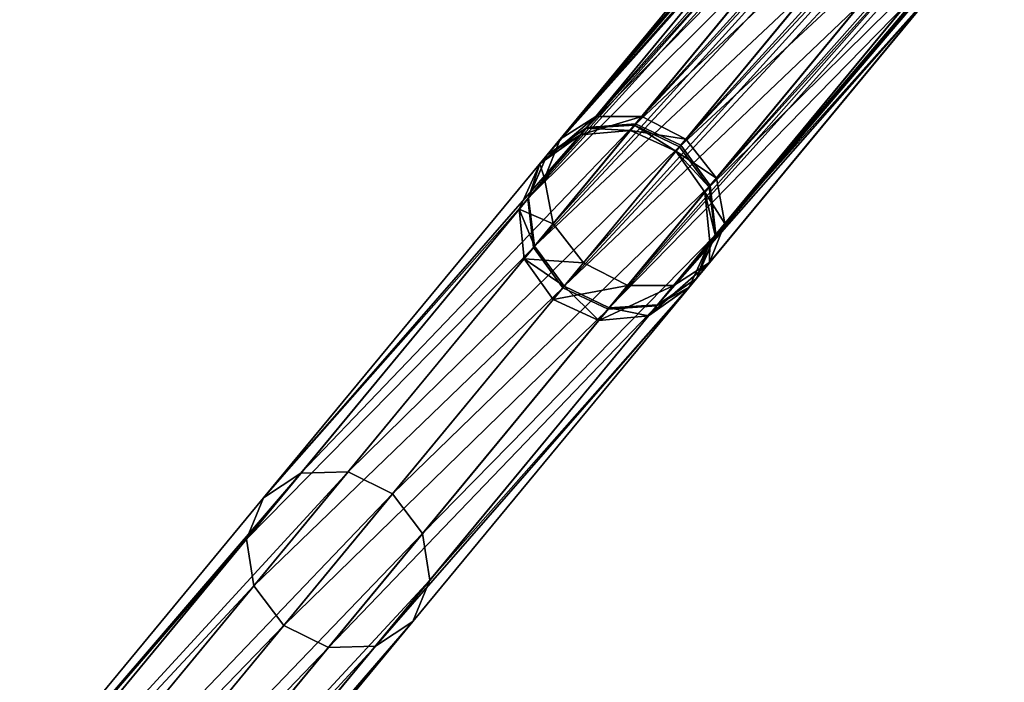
# Model space of a CAD drawing. Header units: millimetres. Extents: x 0 to 316, y 0 to 317.
# Tile 47 of 256: x 116 to 131, y 113 to 123. Entities that reach past the tile are written whole.
import ezdxf

# ---------------------------------------------------------------- set-up
doc = ezdxf.new("R2010")
doc.units = ezdxf.units.MM
doc.header["$LTSCALE"] = 25.4
doc.layers.get('0').update_dxf_attribs({"true_color": 0xff5454})

# ---------------------------------------------------------------- blocks, each defined once
blk = doc.blocks.new('LUKSOR-L-8847.STL')
at = {"color": 250, "true_color": 0x262626}
mesh = blk.add_polyface(dxfattribs=at)
corners = [(-32.827, 122.552, 676.834), (-21.831, 135.529, 655.986), (-22.345, 135.223, 655.491), (-32.275, 122.903, 677.253)]
mesh.append_faces([[corners[k] for k in face] for face in [(0, 1, 2), (1, 0, 3)]], dxfattribs={"vtx0": -1, "color": 250})
mesh = blk.add_polyface(dxfattribs=at)
corners = [(-32.275, 122.903, 677.253), (-21.145, 135.497, 656.349), (-21.831, 135.529, 655.986), (-31.562, 122.904, 677.559)]
mesh.append_faces([[corners[k] for k in face] for face in [(0, 1, 2), (1, 0, 3)]], dxfattribs={"vtx0": -1, "color": 250})
mesh = blk.add_polyface(dxfattribs=at)
corners = [(-31.562, 122.904, 677.559), (-20.47, 135.135, 656.481), (-21.145, 135.497, 656.349), (-30.878, 122.555, 677.672)]
mesh.append_faces([[corners[k] for k in face] for face in [(0, 1, 2), (1, 0, 3)]], dxfattribs={"vtx0": -1, "color": 250})
mesh = blk.add_polyface(dxfattribs=at)
corners = [(-32.827, 122.552, 676.834), (-22.549, 134.66, 654.996), (-33.069, 121.944, 676.415), (-22.345, 135.223, 655.491)]
mesh.append_faces([[corners[k] for k in face] for face in [(0, 1, 2), (1, 0, 3)]], dxfattribs={"vtx0": -1, "color": 250})
mesh = blk.add_polyface(dxfattribs=at)
corners = [(-19.989, 134.54, 656.349), (-30.878, 122.555, 677.672), (-30.406, 121.948, 677.559), (-20.47, 135.135, 656.481)]
mesh.append_faces([[corners[k] for k in face] for face in [(0, 1, 2), (1, 0, 3)]], dxfattribs={"vtx0": -1, "color": 250})
mesh = blk.add_polyface(dxfattribs=at)
corners = [(-33.069, 121.944, 676.415), (-22.389, 133.992, 654.634), (-32.936, 121.243, 676.109), (-22.549, 134.66, 654.996)]
mesh.append_faces([[corners[k] for k in face] for face in [(0, 1, 2), (1, 0, 3)]], dxfattribs={"vtx0": -1, "color": 250})
mesh = blk.add_polyface(dxfattribs=at)
corners = [(-19.829, 133.873, 655.986), (-30.406, 121.948, 677.559), (-30.273, 121.247, 677.253), (-19.989, 134.54, 656.349)]
mesh.append_faces([[corners[k] for k in face] for face in [(0, 1, 2), (1, 0, 3)]], dxfattribs={"vtx0": -1, "color": 250})
mesh = blk.add_polyface(dxfattribs=at)
corners = [(-32.936, 121.243, 676.109), (-21.907, 133.398, 654.501), (-32.464, 120.637, 675.997), (-22.389, 133.992, 654.634)]
mesh.append_faces([[corners[k] for k in face] for face in [(0, 1, 2), (1, 0, 3)]], dxfattribs={"vtx0": -1, "color": 250})
mesh = blk.add_polyface(dxfattribs=at)
corners = [(-20.033, 133.31, 655.491), (-30.273, 121.247, 677.253), (-30.515, 120.64, 676.834), (-19.829, 133.873, 655.986)]
mesh.append_faces([[corners[k] for k in face] for face in [(0, 1, 2), (1, 0, 3)]], dxfattribs={"vtx0": -1, "color": 250})
mesh = blk.add_polyface(dxfattribs=at)
corners = [(-21.233, 133.036, 654.634), (-32.464, 120.637, 675.997), (-21.907, 133.398, 654.501), (-31.78, 120.287, 676.109)]
mesh.append_faces([[corners[k] for k in face] for face in [(0, 1, 2), (1, 0, 3)]], dxfattribs={"vtx0": -1, "color": 250})
mesh = blk.add_polyface(dxfattribs=at)
corners = [(-20.033, 133.31, 655.491), (-31.067, 120.288, 676.415), (-20.547, 133.004, 654.996), (-30.515, 120.64, 676.834)]
mesh.append_faces([[corners[k] for k in face] for face in [(0, 1, 2), (1, 0, 3)]], dxfattribs={"vtx0": -1, "color": 250})
mesh = blk.add_polyface(dxfattribs=at)
corners = [(-20.547, 133.004, 654.996), (-31.78, 120.287, 676.109), (-21.233, 133.036, 654.634), (-31.067, 120.288, 676.415)]
mesh.append_faces([[corners[k] for k in face] for face in [(0, 1, 2), (1, 0, 3)]], dxfattribs={"vtx0": -1, "color": 250})
mesh = blk.add_polyface(dxfattribs=at)
corners = [(-32.415, 122.734, 478.24), (-23.646, 132.472, 524.972), (-31.657, 122.789, 478.08), (-24.41, 132.41, 525.096)]
mesh.append_faces([[corners[k] for k in face] for face in [(0, 1, 2), (1, 0, 3)]], dxfattribs={"vtx0": -1, "color": 250})
mesh = blk.add_polyface(dxfattribs=at)
corners = [(-31.657, 122.789, 478.08), (-22.944, 132.145, 524.926), (-30.957, 122.459, 478.022), (-23.646, 132.472, 524.972)]
mesh.append_faces([[corners[k] for k in face] for face in [(0, 1, 2), (1, 0, 3)]], dxfattribs={"vtx0": -1, "color": 250})
mesh = blk.add_polyface(dxfattribs=at)
corners = [(-33.027, 122.31, 478.459), (-24.41, 132.41, 525.096), (-32.415, 122.734, 478.24), (-25.031, 131.975, 525.265)]
mesh.append_faces([[corners[k] for k in face] for face in [(0, 1, 2), (1, 0, 3)]], dxfattribs={"vtx0": -1, "color": 250})
mesh = blk.add_polyface(dxfattribs=at)
corners = [(-30.957, 122.459, 478.022), (-22.491, 131.516, 524.972), (-30.501, 121.833, 478.08), (-22.944, 132.145, 524.926)]
mesh.append_faces([[corners[k] for k in face] for face in [(0, 1, 2), (1, 0, 3)]], dxfattribs={"vtx0": -1, "color": 250})
mesh = blk.add_polyface(dxfattribs=at)
corners = [(-25.342, 131.284, 525.435), (-33.027, 122.31, 478.459), (-33.329, 121.629, 478.677), (-25.031, 131.975, 525.265)]
mesh.append_faces([[corners[k] for k in face] for face in [(0, 1, 2), (1, 0, 3)]], dxfattribs={"vtx0": -1, "color": 250})
mesh = blk.add_polyface(dxfattribs=at)
corners = [(-30.501, 121.833, 478.08), (-22.409, 130.754, 525.096), (-30.413, 121.078, 478.24), (-22.491, 131.516, 524.972)]
mesh.append_faces([[corners[k] for k in face] for face in [(0, 1, 2), (1, 0, 3)]], dxfattribs={"vtx0": -1, "color": 250})
mesh = blk.add_polyface(dxfattribs=at)
corners = [(-25.26, 130.522, 525.559), (-33.329, 121.629, 478.677), (-33.241, 120.874, 478.837), (-25.342, 131.284, 525.435)]
mesh.append_faces([[corners[k] for k in face] for face in [(0, 1, 2), (1, 0, 3)]], dxfattribs={"vtx0": -1, "color": 250})
mesh = blk.add_polyface(dxfattribs=at)
corners = [(-30.413, 121.078, 478.24), (-22.719, 130.063, 525.265), (-30.715, 120.397, 478.459), (-22.409, 130.754, 525.096)]
mesh.append_faces([[corners[k] for k in face] for face in [(0, 1, 2), (1, 0, 3)]], dxfattribs={"vtx0": -1, "color": 250})
mesh = blk.add_polyface(dxfattribs=at)
corners = [(-24.807, 129.893, 525.604), (-33.241, 120.874, 478.837), (-32.786, 120.248, 478.896), (-25.26, 130.522, 525.559)]
mesh.append_faces([[corners[k] for k in face] for face in [(0, 1, 2), (1, 0, 3)]], dxfattribs={"vtx0": -1, "color": 250})
mesh = blk.add_polyface(dxfattribs=at)
corners = [(-22.719, 130.063, 525.265), (-31.328, 119.973, 478.677), (-30.715, 120.397, 478.459), (-23.34, 129.628, 525.435)]
mesh.append_faces([[corners[k] for k in face] for face in [(0, 1, 2), (1, 0, 3)]], dxfattribs={"vtx0": -1, "color": 250})
mesh = blk.add_polyface(dxfattribs=at)
corners = [(-24.104, 129.566, 525.559), (-32.786, 120.248, 478.896), (-32.085, 119.918, 478.837), (-24.807, 129.893, 525.604)]
mesh.append_faces([[corners[k] for k in face] for face in [(0, 1, 2), (1, 0, 3)]], dxfattribs={"vtx0": -1, "color": 250})
mesh = blk.add_polyface(dxfattribs=at)
corners = [(-23.34, 129.628, 525.435), (-32.085, 119.918, 478.837), (-31.328, 119.973, 478.677), (-24.104, 129.566, 525.559)]
mesh.append_faces([[corners[k] for k in face] for face in [(0, 1, 2), (1, 0, 3)]], dxfattribs={"vtx0": -1, "color": 250})
mesh = blk.add_polyface(dxfattribs=at)
corners = [(-33.027, 122.31, 679.578), (-28.661, 127.272, 690.636), (-32.425, 122.722, 679.31), (-29.211, 126.922, 691.058)]
mesh.append_faces([[corners[k] for k in face] for face in [(0, 1, 2), (1, 0, 3)]], dxfattribs={"vtx0": -1, "color": 250})
mesh = blk.add_polyface(dxfattribs=at)
corners = [(-32.425, 122.722, 679.31), (-27.949, 127.272, 690.328), (-31.675, 122.767, 679.115), (-28.661, 127.272, 690.636)]
mesh.append_faces([[corners[k] for k in face] for face in [(0, 1, 2), (1, 0, 3)]], dxfattribs={"vtx0": -1, "color": 250})
mesh = blk.add_polyface(dxfattribs=at)
corners = [(-31.675, 122.767, 679.115), (-27.265, 126.922, 690.215), (-30.978, 122.434, 679.043), (-27.949, 127.272, 690.328)]
mesh.append_faces([[corners[k] for k in face] for face in [(0, 1, 2), (1, 0, 3)]], dxfattribs={"vtx0": -1, "color": 250})
mesh = blk.add_polyface(dxfattribs=at)
corners = [(-29.452, 126.316, 691.48), (-33.027, 122.31, 679.578), (-33.319, 121.642, 679.845), (-29.211, 126.922, 691.058)]
mesh.append_faces([[corners[k] for k in face] for face in [(0, 1, 2), (1, 0, 3)]], dxfattribs={"vtx0": -1, "color": 250})
mesh = blk.add_polyface(dxfattribs=at)
corners = [(-30.978, 122.434, 679.043), (-26.793, 126.316, 690.328), (-30.52, 121.811, 679.115), (-27.265, 126.922, 690.215)]
mesh.append_faces([[corners[k] for k in face] for face in [(0, 1, 2), (1, 0, 3)]], dxfattribs={"vtx0": -1, "color": 250})
mesh = blk.add_polyface(dxfattribs=at)
corners = [(-29.318, 125.616, 691.788), (-33.319, 121.642, 679.845), (-33.223, 120.896, 680.04), (-29.452, 126.316, 691.48)]
mesh.append_faces([[corners[k] for k in face] for face in [(0, 1, 2), (1, 0, 3)]], dxfattribs={"vtx0": -1, "color": 250})
mesh = blk.add_polyface(dxfattribs=at)
corners = [(-30.52, 121.811, 679.115), (-26.659, 125.616, 690.636), (-30.424, 121.066, 679.31), (-26.793, 126.316, 690.328)]
mesh.append_faces([[corners[k] for k in face] for face in [(0, 1, 2), (1, 0, 3)]], dxfattribs={"vtx0": -1, "color": 250})
mesh = blk.add_polyface(dxfattribs=at)
corners = [(-28.846, 125.01, 691.901), (-33.223, 120.896, 680.04), (-32.765, 120.274, 680.112), (-29.318, 125.616, 691.788)]
mesh.append_faces([[corners[k] for k in face] for face in [(0, 1, 2), (1, 0, 3)]], dxfattribs={"vtx0": -1, "color": 250})
mesh = blk.add_polyface(dxfattribs=at)
corners = [(-30.424, 121.066, 679.31), (-26.9, 125.01, 691.058), (-30.715, 120.397, 679.578), (-26.659, 125.616, 690.636)]
mesh.append_faces([[corners[k] for k in face] for face in [(0, 1, 2), (1, 0, 3)]], dxfattribs={"vtx0": -1, "color": 250})
mesh = blk.add_polyface(dxfattribs=at)
corners = [(-28.163, 124.66, 691.788), (-32.765, 120.274, 680.112), (-32.067, 119.94, 680.04), (-28.846, 125.01, 691.901)]
mesh.append_faces([[corners[k] for k in face] for face in [(0, 1, 2), (1, 0, 3)]], dxfattribs={"vtx0": -1, "color": 250})
mesh = blk.add_polyface(dxfattribs=at)
corners = [(-26.9, 125.01, 691.058), (-31.317, 119.986, 679.845), (-30.715, 120.397, 679.578), (-27.45, 124.66, 691.48)]
mesh.append_faces([[corners[k] for k in face] for face in [(0, 1, 2), (1, 0, 3)]], dxfattribs={"vtx0": -1, "color": 250})
mesh = blk.add_polyface(dxfattribs=at)
corners = [(-27.45, 124.66, 691.48), (-32.067, 119.94, 680.04), (-31.317, 119.986, 679.845), (-28.163, 124.66, 691.788)]
mesh.append_faces([[corners[k] for k in face] for face in [(0, 1, 2), (1, 0, 3)]], dxfattribs={"vtx0": -1, "color": 250})
mesh = blk.add_polyface(dxfattribs=at)
corners = [(-33.14, 122.173, 678.168), (-32.275, 122.903, 677.253), (-32.827, 122.552, 676.834), (-32.51, 122.619, 678.253)]
mesh.append_faces([[corners[k] for k in face] for face in [(0, 1, 2), (1, 0, 3)]], dxfattribs={"vtx0": -1, "color": 250})
mesh = blk.add_polyface(dxfattribs=at)
corners = [(-32.51, 122.619, 678.253), (-31.562, 122.904, 677.559), (-32.275, 122.903, 677.253), (-31.739, 122.689, 678.315)]
mesh.append_faces([[corners[k] for k in face] for face in [(0, 1, 2), (1, 0, 3)]], dxfattribs={"vtx0": -1, "color": 250})
mesh = blk.add_polyface(dxfattribs=at)
corners = [(-31.739, 122.689, 678.315), (-30.878, 122.555, 677.672), (-31.562, 122.904, 677.559), (-31.034, 122.365, 678.338)]
mesh.append_faces([[corners[k] for k in face] for face in [(0, 1, 2), (1, 0, 3)]], dxfattribs={"vtx0": -1, "color": 250})
mesh = blk.add_polyface(dxfattribs=at)
corners = [(-37.422, 116.997, 461.856), (-32.415, 122.734, 478.24), (-36.846, 117.379, 461.502), (-33.027, 122.31, 478.459)]
mesh.append_faces([[corners[k] for k in face] for face in [(0, 1, 2), (1, 0, 3)]], dxfattribs={"vtx0": -1, "color": 250})
mesh = blk.add_polyface(dxfattribs=at)
corners = [(-36.846, 117.379, 461.502), (-31.657, 122.789, 478.08), (-36.114, 117.401, 461.243), (-32.415, 122.734, 478.24)]
mesh.append_faces([[corners[k] for k in face] for face in [(0, 1, 2), (1, 0, 3)]], dxfattribs={"vtx0": -1, "color": 250})
mesh = blk.add_polyface(dxfattribs=at)
corners = [(-36.114, 117.401, 461.243), (-30.957, 122.459, 478.022), (-35.423, 117.06, 461.148), (-31.657, 122.789, 478.08)]
mesh.append_faces([[corners[k] for k in face] for face in [(0, 1, 2), (1, 0, 3)]], dxfattribs={"vtx0": -1, "color": 250})
mesh = blk.add_polyface(dxfattribs=at)
corners = [(-33.027, 122.31, 679.578), (-32.51, 122.619, 678.253), (-33.14, 122.173, 678.168), (-32.425, 122.722, 679.31)]
mesh.append_faces([[corners[k] for k in face] for face in [(0, 1, 2), (1, 0, 3)]], dxfattribs={"vtx0": -1, "color": 250})
mesh = blk.add_polyface(dxfattribs=at)
corners = [(-32.425, 122.722, 679.31), (-31.739, 122.689, 678.315), (-32.51, 122.619, 678.253), (-31.675, 122.767, 679.115)]
mesh.append_faces([[corners[k] for k in face] for face in [(0, 1, 2), (1, 0, 3)]], dxfattribs={"vtx0": -1, "color": 250})
mesh = blk.add_polyface(dxfattribs=at)
corners = [(-31.675, 122.767, 679.115), (-31.034, 122.365, 678.338), (-31.739, 122.689, 678.315), (-30.978, 122.434, 679.043)]
mesh.append_faces([[corners[k] for k in face] for face in [(0, 1, 2), (1, 0, 3)]], dxfattribs={"vtx0": -1, "color": 250})
mesh = blk.add_polyface(dxfattribs=at)
corners = [(-33.14, 122.173, 678.168), (-33.069, 121.944, 676.415), (-33.46, 121.471, 678.082), (-32.827, 122.552, 676.834)]
mesh.append_faces([[corners[k] for k in face] for face in [(0, 1, 2), (1, 0, 3)]], dxfattribs={"vtx0": -1, "color": 250})
mesh = blk.add_polyface(dxfattribs=at)
corners = [(-30.406, 121.948, 677.559), (-31.034, 122.365, 678.338), (-30.584, 121.733, 678.315), (-30.878, 122.555, 677.672)]
mesh.append_faces([[corners[k] for k in face] for face in [(0, 1, 2), (1, 0, 3)]], dxfattribs={"vtx0": -1, "color": 250})
mesh = blk.add_polyface(dxfattribs=at)
corners = [(-35.423, 117.06, 461.148), (-30.501, 121.833, 478.08), (-34.958, 116.445, 461.243), (-30.957, 122.459, 478.022)]
mesh.append_faces([[corners[k] for k in face] for face in [(0, 1, 2), (1, 0, 3)]], dxfattribs={"vtx0": -1, "color": 250})
mesh = blk.add_polyface(dxfattribs=at)
corners = [(-31.034, 122.365, 678.338), (-30.52, 121.811, 679.115), (-30.584, 121.733, 678.315), (-30.978, 122.434, 679.043)]
mesh.append_faces([[corners[k] for k in face] for face in [(0, 1, 2), (1, 0, 3)]], dxfattribs={"vtx0": -1, "color": 250})
mesh = blk.add_polyface(dxfattribs=at)
corners = [(-33.329, 121.629, 478.677), (-37.422, 116.997, 461.856), (-37.689, 116.36, 462.21), (-33.027, 122.31, 478.459)]
mesh.append_faces([[corners[k] for k in face] for face in [(0, 1, 2), (1, 0, 3)]], dxfattribs={"vtx0": -1, "color": 250})
mesh = blk.add_polyface(dxfattribs=at)
corners = [(-33.319, 121.642, 679.845), (-33.14, 122.173, 678.168), (-33.46, 121.471, 678.082), (-33.027, 122.31, 679.578)]
mesh.append_faces([[corners[k] for k in face] for face in [(0, 1, 2), (1, 0, 3)]], dxfattribs={"vtx0": -1, "color": 250})
mesh = blk.add_polyface(dxfattribs=at)
corners = [(-33.46, 121.471, 678.082), (-32.936, 121.243, 676.109), (-33.385, 120.701, 678.02), (-33.069, 121.944, 676.415)]
mesh.append_faces([[corners[k] for k in face] for face in [(0, 1, 2), (1, 0, 3)]], dxfattribs={"vtx0": -1, "color": 250})
mesh = blk.add_polyface(dxfattribs=at)
corners = [(-30.273, 121.247, 677.253), (-30.584, 121.733, 678.315), (-30.508, 120.963, 678.253), (-30.406, 121.948, 677.559)]
mesh.append_faces([[corners[k] for k in face] for face in [(0, 1, 2), (1, 0, 3)]], dxfattribs={"vtx0": -1, "color": 250})
mesh = blk.add_polyface(dxfattribs=at)
corners = [(-34.958, 116.445, 461.243), (-30.413, 121.078, 478.24), (-34.844, 115.722, 461.502), (-30.501, 121.833, 478.08)]
mesh.append_faces([[corners[k] for k in face] for face in [(0, 1, 2), (1, 0, 3)]], dxfattribs={"vtx0": -1, "color": 250})
mesh = blk.add_polyface(dxfattribs=at)
corners = [(-30.584, 121.733, 678.315), (-30.424, 121.066, 679.31), (-30.508, 120.963, 678.253), (-30.52, 121.811, 679.115)]
mesh.append_faces([[corners[k] for k in face] for face in [(0, 1, 2), (1, 0, 3)]], dxfattribs={"vtx0": -1, "color": 250})
mesh = blk.add_polyface(dxfattribs=at)
corners = [(-33.241, 120.874, 478.837), (-37.689, 116.36, 462.21), (-37.574, 115.637, 462.469), (-33.329, 121.629, 478.677)]
mesh.append_faces([[corners[k] for k in face] for face in [(0, 1, 2), (1, 0, 3)]], dxfattribs={"vtx0": -1, "color": 250})
mesh = blk.add_polyface(dxfattribs=at)
corners = [(-33.223, 120.896, 680.04), (-33.46, 121.471, 678.082), (-33.385, 120.701, 678.02), (-33.319, 121.642, 679.845)]
mesh.append_faces([[corners[k] for k in face] for face in [(0, 1, 2), (1, 0, 3)]], dxfattribs={"vtx0": -1, "color": 250})
mesh = blk.add_polyface(dxfattribs=at)
corners = [(-33.385, 120.701, 678.02), (-32.464, 120.637, 675.997), (-32.934, 120.069, 677.997), (-32.936, 121.243, 676.109)]
mesh.append_faces([[corners[k] for k in face] for face in [(0, 1, 2), (1, 0, 3)]], dxfattribs={"vtx0": -1, "color": 250})
mesh = blk.add_polyface(dxfattribs=at)
corners = [(-30.515, 120.64, 676.834), (-30.508, 120.963, 678.253), (-30.828, 120.261, 678.168), (-30.273, 121.247, 677.253)]
mesh.append_faces([[corners[k] for k in face] for face in [(0, 1, 2), (1, 0, 3)]], dxfattribs={"vtx0": -1, "color": 250})
mesh = blk.add_polyface(dxfattribs=at)
corners = [(-34.844, 115.722, 461.502), (-30.715, 120.397, 478.459), (-35.11, 115.085, 461.856), (-30.413, 121.078, 478.24)]
mesh.append_faces([[corners[k] for k in face] for face in [(0, 1, 2), (1, 0, 3)]], dxfattribs={"vtx0": -1, "color": 250})
mesh = blk.add_polyface(dxfattribs=at)
corners = [(-30.508, 120.963, 678.253), (-30.715, 120.397, 679.578), (-30.828, 120.261, 678.168), (-30.424, 121.066, 679.31)]
mesh.append_faces([[corners[k] for k in face] for face in [(0, 1, 2), (1, 0, 3)]], dxfattribs={"vtx0": -1, "color": 250})
mesh = blk.add_polyface(dxfattribs=at)
corners = [(-32.786, 120.248, 478.896), (-37.574, 115.637, 462.469), (-37.109, 115.022, 462.564), (-33.241, 120.874, 478.837)]
mesh.append_faces([[corners[k] for k in face] for face in [(0, 1, 2), (1, 0, 3)]], dxfattribs={"vtx0": -1, "color": 250})
mesh = blk.add_polyface(dxfattribs=at)
corners = [(-32.765, 120.274, 680.112), (-33.385, 120.701, 678.02), (-32.934, 120.069, 677.997), (-33.223, 120.896, 680.04)]
mesh.append_faces([[corners[k] for k in face] for face in [(0, 1, 2), (1, 0, 3)]], dxfattribs={"vtx0": -1, "color": 250})
mesh = blk.add_polyface(dxfattribs=at)
corners = [(-31.78, 120.287, 676.109), (-32.934, 120.069, 677.997), (-32.464, 120.637, 675.997), (-32.229, 119.744, 678.02)]
mesh.append_faces([[corners[k] for k in face] for face in [(0, 1, 2), (1, 0, 3)]], dxfattribs={"vtx0": -1, "color": 250})
mesh = blk.add_polyface(dxfattribs=at)
corners = [(-30.515, 120.64, 676.834), (-31.458, 119.815, 678.082), (-31.067, 120.288, 676.415), (-30.828, 120.261, 678.168)]
mesh.append_faces([[corners[k] for k in face] for face in [(0, 1, 2), (1, 0, 3)]], dxfattribs={"vtx0": -1, "color": 250})
mesh = blk.add_polyface(dxfattribs=at)
corners = [(-30.715, 120.397, 478.459), (-35.687, 114.703, 462.21), (-35.11, 115.085, 461.856), (-31.328, 119.973, 478.677)]
mesh.append_faces([[corners[k] for k in face] for face in [(0, 1, 2), (1, 0, 3)]], dxfattribs={"vtx0": -1, "color": 250})
mesh = blk.add_polyface(dxfattribs=at)
corners = [(-30.828, 120.261, 678.168), (-31.317, 119.986, 679.845), (-31.458, 119.815, 678.082), (-30.715, 120.397, 679.578)]
mesh.append_faces([[corners[k] for k in face] for face in [(0, 1, 2), (1, 0, 3)]], dxfattribs={"vtx0": -1, "color": 250})
mesh = blk.add_polyface(dxfattribs=at)
corners = [(-32.085, 119.918, 478.837), (-37.109, 115.022, 462.564), (-36.418, 114.68, 462.469), (-32.786, 120.248, 478.896)]
mesh.append_faces([[corners[k] for k in face] for face in [(0, 1, 2), (1, 0, 3)]], dxfattribs={"vtx0": -1, "color": 250})
mesh = blk.add_polyface(dxfattribs=at)
corners = [(-32.229, 119.744, 678.02), (-32.765, 120.274, 680.112), (-32.934, 120.069, 677.997), (-32.067, 119.94, 680.04)]
mesh.append_faces([[corners[k] for k in face] for face in [(0, 1, 2), (1, 0, 3)]], dxfattribs={"vtx0": -1, "color": 250})
mesh = blk.add_polyface(dxfattribs=at)
corners = [(-31.067, 120.288, 676.415), (-32.229, 119.744, 678.02), (-31.78, 120.287, 676.109), (-31.458, 119.815, 678.082)]
mesh.append_faces([[corners[k] for k in face] for face in [(0, 1, 2), (1, 0, 3)]], dxfattribs={"vtx0": -1, "color": 250})
mesh = blk.add_polyface(dxfattribs=at)
corners = [(-31.328, 119.973, 478.677), (-36.418, 114.68, 462.469), (-35.687, 114.703, 462.21), (-32.085, 119.918, 478.837)]
mesh.append_faces([[corners[k] for k in face] for face in [(0, 1, 2), (1, 0, 3)]], dxfattribs={"vtx0": -1, "color": 250})
mesh = blk.add_polyface(dxfattribs=at)
corners = [(-31.458, 119.815, 678.082), (-32.067, 119.94, 680.04), (-32.229, 119.744, 678.02), (-31.317, 119.986, 679.845)]
mesh.append_faces([[corners[k] for k in face] for face in [(0, 1, 2), (1, 0, 3)]], dxfattribs={"vtx0": -1, "color": 250})
mesh = blk.add_polyface(dxfattribs=at)
corners = [(-43.792, 109.297, 446.912), (-36.846, 117.379, 461.502), (-43.268, 109.616, 446.436), (-37.422, 116.997, 461.856)]
mesh.append_faces([[corners[k] for k in face] for face in [(0, 1, 2), (1, 0, 3)]], dxfattribs={"vtx0": -1, "color": 250})
mesh = blk.add_polyface(dxfattribs=at)
corners = [(-43.268, 109.616, 446.436), (-36.114, 117.401, 461.243), (-42.574, 109.593, 446.088), (-36.846, 117.379, 461.502)]
mesh.append_faces([[corners[k] for k in face] for face in [(0, 1, 2), (1, 0, 3)]], dxfattribs={"vtx0": -1, "color": 250})
mesh = blk.add_polyface(dxfattribs=at)
corners = [(-42.574, 109.593, 446.088), (-35.423, 117.06, 461.148), (-41.897, 109.234, 445.961), (-36.114, 117.401, 461.243)]
mesh.append_faces([[corners[k] for k in face] for face in [(0, 1, 2), (1, 0, 3)]], dxfattribs={"vtx0": -1, "color": 250})
mesh = blk.add_polyface(dxfattribs=at)
corners = [(-41.897, 109.234, 445.961), (-34.958, 116.445, 461.243), (-41.418, 108.637, 446.088), (-35.423, 117.06, 461.148)]
mesh.append_faces([[corners[k] for k in face] for face in [(0, 1, 2), (1, 0, 3)]], dxfattribs={"vtx0": -1, "color": 250})
mesh = blk.add_polyface(dxfattribs=at)
corners = [(-37.689, 116.36, 462.21), (-43.792, 109.297, 446.912), (-44.007, 108.722, 447.388), (-37.422, 116.997, 461.856)]
mesh.append_faces([[corners[k] for k in face] for face in [(0, 1, 2), (1, 0, 3)]], dxfattribs={"vtx0": -1, "color": 250})
mesh = blk.add_polyface(dxfattribs=at)
corners = [(-41.418, 108.637, 446.088), (-34.844, 115.722, 461.502), (-41.266, 107.96, 446.436), (-34.958, 116.445, 461.243)]
mesh.append_faces([[corners[k] for k in face] for face in [(0, 1, 2), (1, 0, 3)]], dxfattribs={"vtx0": -1, "color": 250})
mesh = blk.add_polyface(dxfattribs=at)
corners = [(-37.574, 115.637, 462.469), (-44.007, 108.722, 447.388), (-43.854, 108.045, 447.736), (-37.689, 116.36, 462.21)]
mesh.append_faces([[corners[k] for k in face] for face in [(0, 1, 2), (1, 0, 3)]], dxfattribs={"vtx0": -1, "color": 250})
mesh = blk.add_polyface(dxfattribs=at)
corners = [(-41.266, 107.96, 446.436), (-35.11, 115.085, 461.856), (-41.48, 107.385, 446.912), (-34.844, 115.722, 461.502)]
mesh.append_faces([[corners[k] for k in face] for face in [(0, 1, 2), (1, 0, 3)]], dxfattribs={"vtx0": -1, "color": 250})
mesh = blk.add_polyface(dxfattribs=at)
corners = [(-37.109, 115.022, 462.564), (-43.854, 108.045, 447.736), (-43.375, 107.448, 447.864), (-37.574, 115.637, 462.469)]
mesh.append_faces([[corners[k] for k in face] for face in [(0, 1, 2), (1, 0, 3)]], dxfattribs={"vtx0": -1, "color": 250})
mesh = blk.add_polyface(dxfattribs=at)
corners = [(-35.11, 115.085, 461.856), (-42.005, 107.066, 447.388), (-41.48, 107.385, 446.912), (-35.687, 114.703, 462.21)]
mesh.append_faces([[corners[k] for k in face] for face in [(0, 1, 2), (1, 0, 3)]], dxfattribs={"vtx0": -1, "color": 250})
mesh = blk.add_polyface(dxfattribs=at)
corners = [(-36.418, 114.68, 462.469), (-43.375, 107.448, 447.864), (-42.698, 107.089, 447.736), (-37.109, 115.022, 462.564)]
mesh.append_faces([[corners[k] for k in face] for face in [(0, 1, 2), (1, 0, 3)]], dxfattribs={"vtx0": -1, "color": 250})
mesh = blk.add_polyface(dxfattribs=at)
corners = [(-35.687, 114.703, 462.21), (-42.698, 107.089, 447.736), (-42.005, 107.066, 447.388), (-36.418, 114.68, 462.469)]
mesh.append_faces([[corners[k] for k in face] for face in [(0, 1, 2), (1, 0, 3)]], dxfattribs={"vtx0": -1, "color": 250})

msp = doc.modelspace()

# ---------------------------------------------------------------- block references
at = {"color": 0}
msp.add_blockref('LUKSOR-L-8847.STL', (157.356, -1.586, -12.747), dxfattribs=at)

doc.saveas('drawing.dxf')
